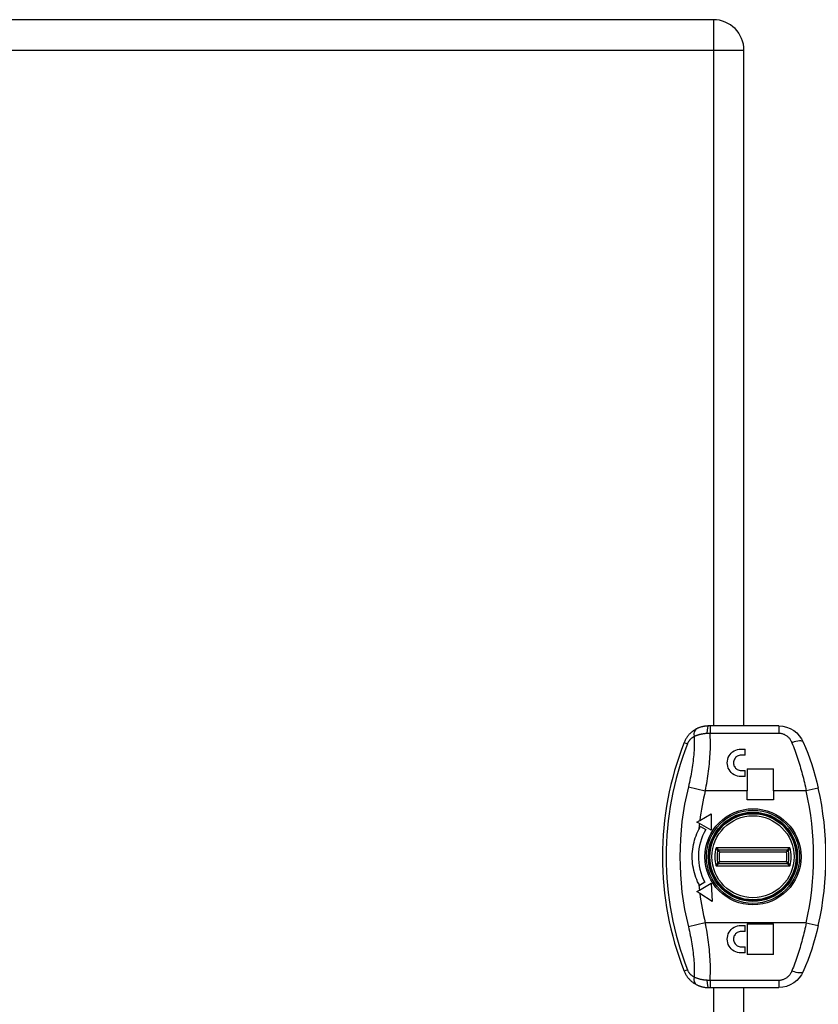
# Model space of a CAD drawing. Header units: inches. Extents: x 1.5 to 31.5, y 2.1 to 17.
# Tile 22 of 34: x 13.9 to 17.7, y 8.7 to 13.4. Entities that reach past the tile are written whole.
import ezdxf

# ---------------------------------------------------------------- set-up
doc = ezdxf.new("R2010")
doc.units = ezdxf.units.IN
doc.header["$MEASUREMENT"] = 0
doc.layers.add('Visible Edges(ANSI)', color=7, linetype='Continuous', lineweight=25)
doc.layers.add('Visible Tangent Edges(ANSI)', color=7, linetype='Continuous', lineweight=25)

msp = doc.modelspace()

# ---------------------------------------------------------------- linework, layer by layer
at = {"layer": 'Visible Edges(ANSI)'}
for p, q in [((17.2135, 13.425), (11.4255, 13.425)), ((17.3595, 10.05), (17.3595, 13.279)), ((17.1975, 10.05), (17.1897, 10.05)), ((17.5255, 10.05), (17.1975, 10.05)), ((17.3455, 9.9398), (17.3652, 9.9398)), ((17.3652, 9.9103), (17.3652, 9.9398)), ((17.3652, 9.9103), (17.3455, 9.9103)), ((17.3455, 9.8374), (17.3652, 9.8374)), ((17.3652, 9.8079), (17.3652, 9.8374)), ((17.3751, 9.8453), (17.3751, 9.74)), ((17.3751, 9.8453), (17.501, 9.8453)), ((17.501, 9.74), (17.501, 9.8453)), ((17.3652, 9.8079), (17.3455, 9.8079)), ((17.3751, 9.6977), (17.3751, 9.74)), ((17.501, 9.74), (17.501, 9.6977)), ((17.501, 9.6977), (17.3751, 9.6977)), ((17.1349, 9.5909), (17.148, 9.5985)), ((17.148, 9.5985), (17.2031, 9.6303)), ((17.2031, 9.6303), (17.2031, 9.5516)), ((17.314, 9.611), (17.314, 9.6129)), ((17.3515, 9.6294), (17.3515, 9.6246)), ((17.3595, 9.6265), (17.3595, 9.6312)), ((17.4912, 9.6129), (17.4912, 9.611)), ((17.1462, 9.5844), (17.1349, 9.5909)), ((17.2031, 9.5516), (17.1462, 9.5844)), ((17.1512, 9.5702), (17.1767, 9.5554)), ((17.2433, 9.5628), (17.2495, 9.5628)), ((17.2176, 9.5256), (17.2176, 9.5156)), ((17.2381, 9.4585), (17.5672, 9.4585)), ((17.5672, 9.3916), (17.2381, 9.3916)), ((17.2176, 9.3345), (17.2176, 9.3244)), ((17.1462, 9.2656), (17.203, 9.2984)), ((17.172, 9.3032), (17.1464, 9.2885)), ((17.203, 9.2984), (17.2082, 9.2105)), ((17.2495, 9.2872), (17.2433, 9.2872)), ((17.1348, 9.259), (17.1462, 9.2656)), ((17.1482, 9.2501), (17.1348, 9.259)), ((17.2082, 9.2105), (17.1482, 9.2501)), ((17.314, 9.2371), (17.314, 9.239)), ((17.3515, 9.2255), (17.3515, 9.2207)), ((17.3595, 9.2189), (17.3595, 9.2236)), ((17.4912, 9.239), (17.4912, 9.2371)), ((17.3455, 9.0973), (17.3652, 9.0973)), ((17.3652, 9.0677), (17.3652, 9.0973)), ((17.3751, 9.1051), (17.3751, 8.9575)), ((17.3751, 9.1051), (17.501, 9.1051)), ((17.501, 8.9575), (17.501, 9.1051)), ((17.3652, 9.0677), (17.3455, 9.0677)), ((17.3455, 8.9949), (17.3652, 8.9949)), ((17.3652, 8.9654), (17.3652, 8.9949)), ((17.3652, 8.9654), (17.3455, 8.9654)), ((17.501, 8.9575), (17.3751, 8.9575)), ((17.1897, 8.8), (17.1975, 8.8)), ((17.1975, 8.8), (17.5255, 8.8)), ((17.3595, 5.571), (17.3595, 8.8))]:
    msp.add_line(p, q, dxfattribs=at)
at = {"layer": 'Visible Edges(ANSI)', "flags": 128}
for points in [[(17.1317, 10.0357), (17.1287, 10.0341), (17.1258, 10.0324), (17.1229, 10.0307), (17.12, 10.0288), (17.1171, 10.0268), (17.1143, 10.0247), (17.1115, 10.0225), (17.1087, 10.0202), (17.106, 10.0179), (17.1033, 10.0154), (17.1007, 10.0128), (17.0981, 10.0101), (17.0956, 10.0073), (17.0932, 10.0045), (17.0908, 10.0015), (17.0885, 9.9984), (17.0863, 9.9952), (17.0842, 9.992), (17.0821, 9.9886), (17.0802, 9.9852), (17.0783, 9.9817), (17.0766, 9.9782), (17.0749, 9.9746), (17.0734, 9.9709)], [(17.1897, 10.05), (17.187, 10.05), (17.1844, 10.0499), (17.1817, 10.0498), (17.1791, 10.0496), (17.1765, 10.0493), (17.1739, 10.049), (17.1713, 10.0487), (17.1687, 10.0482), (17.1662, 10.0478), (17.1636, 10.0473), (17.1611, 10.0467), (17.1587, 10.0461), (17.1562, 10.0455), (17.1538, 10.0448), (17.1515, 10.044), (17.1491, 10.0433), (17.1468, 10.0424), (17.1445, 10.0416), (17.1423, 10.0407), (17.1401, 10.0397), (17.1379, 10.0388), (17.1358, 10.0378), (17.1337, 10.0368), (17.1317, 10.0357)], [(17.5255, 10.05), (17.5448, 10.0485), (17.5634, 10.0442), (17.5809, 10.0373), (17.597, 10.028), (17.6114, 10.0167), (17.624, 10.0036), (17.6345, 9.9889), (17.6429, 9.9728)], [(17.3455, 9.8079), (17.337, 9.8085), (17.3284, 9.8102), (17.32, 9.813), (17.3121, 9.817), (17.3049, 9.8219), (17.2985, 9.8276), (17.293, 9.834), (17.2882, 9.8413), (17.2844, 9.8492), (17.2817, 9.8575), (17.2801, 9.866), (17.2796, 9.8743), (17.2802, 9.8826), (17.2819, 9.891), (17.2847, 9.8992), (17.2885, 9.907), (17.2933, 9.9141), (17.2988, 9.9204), (17.3051, 9.9259), (17.3123, 9.9308), (17.3201, 9.9347), (17.3285, 9.9375), (17.337, 9.9392), (17.3455, 9.9398)], [(17.6429, 9.9728), (17.6538, 9.9469), (17.6642, 9.9205), (17.6741, 9.8936), (17.6834, 9.8662), (17.6922, 9.8384), (17.7004, 9.8102), (17.7079, 9.7817), (17.7148, 9.7531)], [(17.3455, 9.9103), (17.3408, 9.9099), (17.3361, 9.909), (17.3315, 9.9074), (17.3271, 9.9053), (17.3232, 9.9026), (17.3197, 9.8995), (17.3167, 9.896), (17.314, 9.8921), (17.3119, 9.8878), (17.3104, 9.8832), (17.3094, 9.8786), (17.3091, 9.874), (17.3094, 9.8694), (17.3103, 9.8647), (17.3118, 9.8601), (17.3139, 9.8558), (17.3166, 9.8518), (17.3196, 9.8483), (17.3231, 9.8452), (17.3271, 9.8424), (17.3315, 9.8403), (17.3361, 9.8387), (17.3408, 9.8377), (17.3455, 9.8374)], [(17.143, 9.295), (17.1381, 9.3053), (17.1336, 9.3157), (17.1295, 9.3263), (17.1259, 9.3371), (17.1227, 9.3481), (17.1198, 9.3591), (17.1175, 9.3703), (17.1155, 9.3815), (17.1141, 9.3928), (17.113, 9.4042), (17.1124, 9.4155), (17.1123, 9.4269), (17.1126, 9.4383), (17.1133, 9.4496), (17.1145, 9.4609), (17.1161, 9.4722), (17.1182, 9.4834), (17.1207, 9.4943), (17.1235, 9.5051), (17.1267, 9.5156), (17.1303, 9.5258), (17.1342, 9.5358), (17.1385, 9.5456), (17.143, 9.555)], [(17.3455, 8.9654), (17.3371, 8.9659), (17.3286, 8.9676), (17.3202, 8.9704), (17.3124, 8.9743), (17.3052, 8.9792), (17.2989, 8.9847), (17.2934, 8.991), (17.2886, 8.9981), (17.2847, 9.0059), (17.2819, 9.0142), (17.2802, 9.0227), (17.2796, 9.0311), (17.2801, 9.0394), (17.2817, 9.0479), (17.2845, 9.0563), (17.2884, 9.0642), (17.2932, 9.0714), (17.2988, 9.0778), (17.3051, 9.0834), (17.3123, 9.0883), (17.3202, 9.0922), (17.3285, 9.095), (17.3371, 9.0967), (17.3455, 9.0973)], [(17.7148, 9.097), (17.7079, 9.0683), (17.7004, 9.0398), (17.6922, 9.0117), (17.6834, 8.9839), (17.6741, 8.9565), (17.6642, 8.9295), (17.6538, 8.9031), (17.6429, 8.8773)], [(17.3455, 9.0677), (17.3409, 9.0674), (17.3362, 9.0665), (17.3315, 9.0649), (17.3272, 9.0628), (17.3232, 9.0601), (17.3197, 9.057), (17.3166, 9.0535), (17.314, 9.0495), (17.3118, 9.0452), (17.3103, 9.0406), (17.3094, 9.0359), (17.3091, 9.0312), (17.3094, 9.0266), (17.3104, 9.0219), (17.3119, 9.0174), (17.314, 9.013), (17.3167, 9.0091), (17.3198, 9.0056), (17.3233, 9.0025), (17.3272, 8.9999), (17.3316, 8.9977), (17.3362, 8.9961), (17.3409, 8.9952), (17.3455, 8.9949)], [(17.0734, 8.8791), (17.0749, 8.8755), (17.0766, 8.8719), (17.0783, 8.8683), (17.0802, 8.8648), (17.0821, 8.8614), (17.0842, 8.8581), (17.0863, 8.8548), (17.0885, 8.8516), (17.0908, 8.8486), (17.0932, 8.8456), (17.0956, 8.8427), (17.0981, 8.8399), (17.1007, 8.8372), (17.1033, 8.8347), (17.106, 8.8322), (17.1087, 8.8298), (17.1115, 8.8275), (17.1143, 8.8253), (17.1171, 8.8233), (17.12, 8.8213), (17.1229, 8.8194), (17.1258, 8.8176), (17.1287, 8.8159), (17.1317, 8.8143)], [(17.6429, 8.8773), (17.6345, 8.8612), (17.624, 8.8465), (17.6114, 8.8334), (17.597, 8.822), (17.5809, 8.8128), (17.5634, 8.8058), (17.5448, 8.8015), (17.5255, 8.8)], [(17.1317, 8.8143), (17.1337, 8.8133), (17.1358, 8.8123), (17.1379, 8.8113), (17.1401, 8.8103), (17.1423, 8.8094), (17.1445, 8.8085), (17.1468, 8.8076), (17.1491, 8.8068), (17.1515, 8.806), (17.1538, 8.8053), (17.1562, 8.8046), (17.1587, 8.8039), (17.1611, 8.8033), (17.1636, 8.8028), (17.1662, 8.8023), (17.1687, 8.8018), (17.1713, 8.8014), (17.1739, 8.801), (17.1765, 8.8007), (17.1791, 8.8005), (17.1817, 8.8003), (17.1844, 8.8001), (17.187, 8.8001), (17.1897, 8.8)]]:
    msp.add_lwpolyline(points, dxfattribs=at)
at = {"layer": 'Visible Edges(ANSI)'}
for radius in [0.2106, 0.206]:
    msp.add_circle((17.4026, 9.425), radius, dxfattribs=at)
for centre, radius, start, end in [((17.2135, 13.279), 0.146, 0, 90), ((18.4559, 9.425), 1.4863, 158.4512, 201.5488), ((16.2706, 9.425), 1.4809, 347.2021, 12.7979), ((17.319, 9.6129), 0.00492, 113.9976, 180), ((17.4863, 9.6129), 0.00492, 0, 66.0024), ((17.4026, 9.425), 0.2608, 150, 207.8374), ((17.4026, 9.425), 0.2904, 150, 153.3971), ((17.2381, 9.4535), 0.005, 90, 170.1862), ((17.5672, 9.4535), 0.005, 9.8138, 90), ((17.4026, 9.425), 0.172, 170.1862, 189.8138), ((17.4026, 9.425), 0.172, 350.1862, 9.8138), ((17.2381, 9.3966), 0.005, 189.8138, 270), ((17.5672, 9.3966), 0.005, 270, 350.1862), ((17.4026, 9.425), 0.2904, 206.6029, 208.0574), ((17.319, 9.2371), 0.00492, 180, 246.0024), ((17.4863, 9.2371), 0.00492, 293.9976, 0)]:
    msp.add_arc(centre, radius, start, end, dxfattribs=at)
at = {"layer": 'Visible Tangent Edges(ANSI)'}
for p, q in [((17.2135, 13.425), (17.2135, 13.279)), ((11.4255, 13.279), (17.2135, 13.279)), ((17.2135, 13.279), (17.3595, 13.279)), ((17.2135, 13.279), (17.2135, 10.05)), ((17.1975, 10.05), (17.1975, 10.0161)), ((17.5255, 10.05), (17.5255, 10.0161)), ((17.1975, 10.0161), (17.5255, 10.0161)), ((17.0734, 9.9709), (17.0895, 9.9646)), ((17.0936, 9.7599), (17.1747, 9.74)), ((17.3751, 9.74), (17.1747, 9.74)), ((17.6572, 9.74), (17.501, 9.74)), ((17.7148, 9.7531), (17.6572, 9.74)), ((17.3694, 9.6283), (17.3694, 9.633)), ((17.2035, 9.4938), (17.2094, 9.4964)), ((17.5794, 9.4685), (17.2259, 9.4685)), ((17.2423, 9.4485), (17.5629, 9.4485)), ((17.2259, 9.3816), (17.5794, 9.3816)), ((17.5629, 9.4016), (17.2423, 9.4016)), ((17.2094, 9.3536), (17.2035, 9.3563)), ((17.4867, 9.2362), (17.4883, 9.2326)), ((17.4873, 9.2372), (17.4873, 9.2371)), ((17.4912, 9.2371), (17.4873, 9.2371)), ((17.1747, 9.1101), (17.0936, 9.0901)), ((17.6572, 9.1101), (17.1747, 9.1101)), ((17.6572, 9.1101), (17.7148, 9.097)), ((17.0895, 8.8855), (17.0734, 8.8791)), ((17.1975, 8.834), (17.1975, 8.8)), ((17.5255, 8.834), (17.1975, 8.834)), ((17.2135, 8.8), (17.2135, 5.571)), ((17.5255, 8.834), (17.5255, 8.8))]:
    msp.add_line(p, q, dxfattribs=at)
at = {"layer": 'Visible Tangent Edges(ANSI)', "flags": 128}
for points in [[(17.0895, 9.9646), (17.0903, 9.9666), (17.0912, 9.9685), (17.0922, 9.9704), (17.0932, 9.9723), (17.0942, 9.9742), (17.0953, 9.976), (17.0965, 9.9778), (17.0977, 9.9795), (17.0989, 9.9812), (17.1002, 9.9828), (17.1015, 9.9844), (17.1028, 9.9859), (17.1042, 9.9874), (17.1056, 9.9888), (17.107, 9.9901), (17.1085, 9.9914), (17.11, 9.9927), (17.1115, 9.9939), (17.113, 9.995), (17.1145, 9.9961), (17.116, 9.9971), (17.1176, 9.9981), (17.1192, 9.9991), (17.1207, 9.9999)], [(17.1207, 9.9999), (17.1212, 9.9905), (17.1215, 9.9811), (17.1216, 9.9715), (17.1216, 9.9618), (17.1215, 9.9521), (17.1212, 9.9423), (17.1207, 9.9324), (17.1201, 9.9225), (17.1193, 9.9125), (17.1185, 9.9025), (17.1174, 9.8924), (17.1163, 9.8823), (17.115, 9.8721), (17.1136, 9.862), (17.1121, 9.8518), (17.1105, 9.8416), (17.1087, 9.8314), (17.1069, 9.8211), (17.1049, 9.8109), (17.1029, 9.8007), (17.1007, 9.7905), (17.0984, 9.7803), (17.0961, 9.7701), (17.0936, 9.7599)], [(17.1207, 9.9999), (17.1229, 10.001), (17.1251, 10.0019), (17.1273, 10.0029), (17.1296, 10.0039), (17.132, 10.0048), (17.1343, 10.0057), (17.1367, 10.0065), (17.1392, 10.0074), (17.1417, 10.0081), (17.1442, 10.0089), (17.1467, 10.0096), (17.1493, 10.0103), (17.1519, 10.011), (17.1545, 10.0116), (17.1572, 10.0121), (17.1599, 10.0127), (17.1626, 10.0132), (17.1653, 10.0136), (17.168, 10.014), (17.1708, 10.0144), (17.1736, 10.0147), (17.1764, 10.015), (17.1791, 10.0152), (17.1819, 10.0154)], [(17.1747, 9.74), (17.177, 9.7516), (17.1792, 9.7633), (17.1813, 9.775), (17.1833, 9.7866), (17.1852, 9.7984), (17.187, 9.8101), (17.1886, 9.8218), (17.1902, 9.8335), (17.1917, 9.8452), (17.193, 9.8569), (17.1942, 9.8686), (17.1953, 9.8802), (17.1962, 9.8919), (17.1971, 9.9035), (17.1978, 9.915), (17.1983, 9.9265), (17.1987, 9.938), (17.199, 9.9494), (17.1991, 9.9607), (17.1991, 9.9719), (17.199, 9.9831), (17.1986, 9.9942), (17.1982, 10.0052), (17.1975, 10.0161)], [(17.1819, 10.0154), (17.1826, 10.0154), (17.1832, 10.0155), (17.1839, 10.0155), (17.1845, 10.0155), (17.1852, 10.0156), (17.1858, 10.0156), (17.1865, 10.0156), (17.1871, 10.0157), (17.1878, 10.0157), (17.1884, 10.0157), (17.1891, 10.0157), (17.1897, 10.0158), (17.1904, 10.0158), (17.191, 10.0158), (17.1917, 10.0159), (17.1923, 10.0159), (17.193, 10.0159), (17.1936, 10.0159), (17.1943, 10.016), (17.1949, 10.016), (17.1956, 10.016), (17.1962, 10.016), (17.1969, 10.016), (17.1975, 10.0161)], [(17.5255, 10.0161), (17.5289, 10.016), (17.5323, 10.0157), (17.5357, 10.0152), (17.5391, 10.0145), (17.5424, 10.0137), (17.5457, 10.0126), (17.5489, 10.0114), (17.5521, 10.0101), (17.5552, 10.0085), (17.5582, 10.0068), (17.5611, 10.005), (17.5639, 10.003), (17.5666, 10.0009), (17.5692, 9.9986), (17.5717, 9.9962), (17.5741, 9.9937), (17.5764, 9.9911), (17.5785, 9.9884), (17.5806, 9.9856), (17.5824, 9.9827), (17.5842, 9.9797), (17.5859, 9.9766), (17.5874, 9.9735), (17.5887, 9.9702)], [(17.5887, 9.9702), (17.5922, 9.9613), (17.5956, 9.9522), (17.5991, 9.9431), (17.6024, 9.934), (17.6057, 9.9247), (17.609, 9.9154), (17.6122, 9.9061), (17.6153, 9.8967), (17.6184, 9.8872), (17.6214, 9.8777), (17.6244, 9.8681), (17.6273, 9.8585), (17.6302, 9.8489), (17.6329, 9.8391), (17.6357, 9.8294), (17.6383, 9.8196), (17.6409, 9.8097), (17.6435, 9.7999), (17.6459, 9.7899), (17.6483, 9.78), (17.6506, 9.77), (17.6529, 9.76), (17.6551, 9.75), (17.6572, 9.74)], [(17.3086, 9.6135), (17.3086, 9.6135), (17.3086, 9.6134), (17.3086, 9.6134), (17.3085, 9.6133), (17.3085, 9.6132), (17.3085, 9.6131), (17.3084, 9.6129), (17.3083, 9.6127), (17.3083, 9.6125), (17.3082, 9.6123), (17.3081, 9.612), (17.3081, 9.6118), (17.308, 9.6115), (17.3079, 9.6112), (17.3078, 9.6109), (17.3077, 9.6105), (17.3076, 9.6102), (17.3074, 9.6098), (17.3073, 9.6094), (17.3072, 9.609), (17.307, 9.6086), (17.3069, 9.6082), (17.3068, 9.6077), (17.3066, 9.6073)], [(17.3086, 9.6135), (17.309, 9.6137), (17.3094, 9.6138), (17.3098, 9.6139), (17.3101, 9.614), (17.3105, 9.614), (17.3108, 9.614), (17.3112, 9.614), (17.3115, 9.614), (17.3118, 9.614), (17.3121, 9.614), (17.3123, 9.614), (17.3126, 9.6139), (17.3128, 9.6139), (17.313, 9.6138), (17.3132, 9.6138), (17.3134, 9.6137), (17.3135, 9.6136), (17.3137, 9.6136), (17.3138, 9.6135), (17.3139, 9.6134), (17.3139, 9.6133), (17.314, 9.6132), (17.314, 9.6131), (17.314, 9.6129)], [(17.4912, 9.6129), (17.4912, 9.6131), (17.4912, 9.6132), (17.4913, 9.6133), (17.4914, 9.6134), (17.4915, 9.6135), (17.4916, 9.6136), (17.4917, 9.6136), (17.4919, 9.6137), (17.492, 9.6138), (17.4922, 9.6138), (17.4924, 9.6139), (17.4927, 9.6139), (17.4929, 9.614), (17.4932, 9.614), (17.4935, 9.614), (17.4938, 9.614), (17.4941, 9.614), (17.4944, 9.614), (17.4947, 9.614), (17.4951, 9.614), (17.4955, 9.6139), (17.4959, 9.6138), (17.4962, 9.6137), (17.4967, 9.6135)], [(17.4986, 9.6073), (17.4985, 9.6077), (17.4983, 9.6082), (17.4982, 9.6086), (17.4981, 9.609), (17.4979, 9.6094), (17.4978, 9.6098), (17.4977, 9.6102), (17.4976, 9.6105), (17.4975, 9.6109), (17.4974, 9.6112), (17.4973, 9.6115), (17.4972, 9.6118), (17.4971, 9.612), (17.497, 9.6123), (17.497, 9.6125), (17.4969, 9.6127), (17.4968, 9.6129), (17.4968, 9.6131), (17.4967, 9.6132), (17.4967, 9.6133), (17.4967, 9.6134), (17.4967, 9.6134), (17.4967, 9.6135), (17.4967, 9.6135)], [(17.2524, 9.566), (17.2519, 9.5659), (17.2514, 9.5658), (17.2509, 9.5657), (17.2504, 9.5656), (17.2499, 9.5655), (17.2495, 9.5654), (17.249, 9.5653), (17.2486, 9.5652), (17.2482, 9.5651), (17.2478, 9.5651), (17.2474, 9.565), (17.247, 9.5649), (17.2467, 9.5649), (17.2464, 9.5648), (17.2461, 9.5647), (17.2458, 9.5647), (17.2456, 9.5646), (17.2454, 9.5646), (17.2452, 9.5646), (17.245, 9.5645), (17.2449, 9.5645), (17.2448, 9.5645), (17.2448, 9.5645), (17.2448, 9.5645)], [(17.2381, 9.4585), (17.238, 9.4585), (17.2379, 9.4586), (17.2377, 9.4587), (17.2375, 9.4589), (17.2372, 9.4592), (17.2369, 9.4594), (17.2365, 9.4598), (17.236, 9.4601), (17.2355, 9.4605), (17.235, 9.4609), (17.2344, 9.4614), (17.2339, 9.4619), (17.2333, 9.4623), (17.2326, 9.4628), (17.232, 9.4634), (17.2314, 9.4639), (17.2307, 9.4645), (17.23, 9.465), (17.2293, 9.4656), (17.2287, 9.4661), (17.228, 9.4667), (17.2273, 9.4673), (17.2266, 9.4679), (17.2259, 9.4685)], [(17.2259, 9.4685), (17.2263, 9.4677), (17.2267, 9.4669), (17.2271, 9.466), (17.2275, 9.4652), (17.2279, 9.4644), (17.2283, 9.4636), (17.2287, 9.4629), (17.2291, 9.4621), (17.2295, 9.4613), (17.2299, 9.4606), (17.2303, 9.4599), (17.2306, 9.4592), (17.231, 9.4585), (17.2313, 9.4579), (17.2316, 9.4573), (17.2319, 9.4567), (17.2322, 9.4562), (17.2324, 9.4557), (17.2326, 9.4553), (17.2328, 9.455), (17.2329, 9.4547), (17.2331, 9.4545), (17.2331, 9.4544), (17.2331, 9.4543)], [(17.2423, 9.4485), (17.2421, 9.4491), (17.2418, 9.4496), (17.2416, 9.4502), (17.2413, 9.4508), (17.2411, 9.4513), (17.2409, 9.4519), (17.2406, 9.4525), (17.2404, 9.453), (17.2402, 9.4535), (17.2399, 9.4541), (17.2397, 9.4546), (17.2395, 9.4551), (17.2393, 9.4555), (17.2391, 9.456), (17.2389, 9.4564), (17.2388, 9.4568), (17.2386, 9.4572), (17.2385, 9.4575), (17.2384, 9.4578), (17.2383, 9.458), (17.2382, 9.4582), (17.2381, 9.4584), (17.2381, 9.4585), (17.2381, 9.4585)], [(17.5672, 9.4585), (17.5672, 9.4585), (17.5671, 9.4584), (17.5671, 9.4582), (17.567, 9.458), (17.5669, 9.4578), (17.5668, 9.4575), (17.5666, 9.4572), (17.5665, 9.4568), (17.5663, 9.4564), (17.5661, 9.456), (17.5659, 9.4555), (17.5657, 9.4551), (17.5655, 9.4546), (17.5653, 9.4541), (17.5651, 9.4535), (17.5649, 9.453), (17.5646, 9.4525), (17.5644, 9.4519), (17.5641, 9.4513), (17.5639, 9.4508), (17.5637, 9.4502), (17.5634, 9.4496), (17.5632, 9.4491), (17.5629, 9.4485)], [(17.5794, 9.4685), (17.5787, 9.4679), (17.578, 9.4673), (17.5773, 9.4667), (17.5766, 9.4661), (17.5759, 9.4656), (17.5752, 9.465), (17.5745, 9.4645), (17.5739, 9.4639), (17.5732, 9.4634), (17.5726, 9.4628), (17.572, 9.4623), (17.5714, 9.4619), (17.5708, 9.4614), (17.5702, 9.4609), (17.5697, 9.4605), (17.5692, 9.4601), (17.5688, 9.4598), (17.5684, 9.4594), (17.568, 9.4592), (17.5677, 9.4589), (17.5675, 9.4587), (17.5673, 9.4586), (17.5672, 9.4585), (17.5672, 9.4585)], [(17.5721, 9.4543), (17.5721, 9.4544), (17.5722, 9.4545), (17.5723, 9.4547), (17.5724, 9.455), (17.5726, 9.4553), (17.5728, 9.4557), (17.5731, 9.4562), (17.5733, 9.4567), (17.5736, 9.4573), (17.574, 9.4579), (17.5743, 9.4585), (17.5746, 9.4592), (17.575, 9.4599), (17.5754, 9.4606), (17.5757, 9.4613), (17.5761, 9.4621), (17.5765, 9.4629), (17.5769, 9.4636), (17.5773, 9.4644), (17.5777, 9.4652), (17.5781, 9.466), (17.5785, 9.4669), (17.5789, 9.4677), (17.5794, 9.4685)], [(17.2331, 9.4543), (17.2332, 9.4543), (17.2332, 9.4543), (17.2334, 9.4542), (17.2335, 9.4541), (17.2338, 9.4539), (17.234, 9.4538), (17.2343, 9.4536), (17.2347, 9.4533), (17.235, 9.4531), (17.2354, 9.4529), (17.2358, 9.4526), (17.2363, 9.4523), (17.2367, 9.452), (17.2372, 9.4517), (17.2377, 9.4514), (17.2382, 9.4511), (17.2387, 9.4508), (17.2392, 9.4505), (17.2397, 9.4501), (17.2402, 9.4498), (17.2407, 9.4495), (17.2413, 9.4491), (17.2418, 9.4488), (17.2423, 9.4485)], [(17.5629, 9.4485), (17.5634, 9.4488), (17.564, 9.4491), (17.5645, 9.4495), (17.565, 9.4498), (17.5656, 9.4501), (17.5661, 9.4505), (17.5666, 9.4508), (17.5671, 9.4511), (17.5676, 9.4514), (17.568, 9.4517), (17.5685, 9.452), (17.569, 9.4523), (17.5694, 9.4526), (17.5698, 9.4529), (17.5702, 9.4531), (17.5706, 9.4533), (17.5709, 9.4536), (17.5712, 9.4538), (17.5715, 9.4539), (17.5717, 9.4541), (17.5719, 9.4542), (17.572, 9.4543), (17.5721, 9.4543), (17.5721, 9.4543)], [(17.2331, 9.3957), (17.2331, 9.3957), (17.2331, 9.3955), (17.2329, 9.3953), (17.2328, 9.3951), (17.2326, 9.3947), (17.2324, 9.3943), (17.2322, 9.3938), (17.2319, 9.3933), (17.2316, 9.3928), (17.2313, 9.3922), (17.231, 9.3915), (17.2306, 9.3909), (17.2303, 9.3902), (17.2299, 9.3894), (17.2295, 9.3887), (17.2291, 9.388), (17.2287, 9.3872), (17.2283, 9.3864), (17.2279, 9.3856), (17.2275, 9.3848), (17.2271, 9.384), (17.2267, 9.3832), (17.2263, 9.3824), (17.2259, 9.3816)], [(17.2259, 9.3816), (17.2266, 9.3821), (17.2273, 9.3827), (17.228, 9.3833), (17.2287, 9.3839), (17.2293, 9.3845), (17.23, 9.385), (17.2307, 9.3856), (17.2314, 9.3861), (17.232, 9.3867), (17.2326, 9.3872), (17.2333, 9.3877), (17.2339, 9.3882), (17.2344, 9.3887), (17.235, 9.3891), (17.2355, 9.3895), (17.236, 9.3899), (17.2365, 9.3903), (17.2369, 9.3906), (17.2372, 9.3909), (17.2375, 9.3911), (17.2377, 9.3913), (17.2379, 9.3914), (17.238, 9.3915), (17.2381, 9.3916)], [(17.2423, 9.4016), (17.2418, 9.4012), (17.2413, 9.4009), (17.2407, 9.4006), (17.2402, 9.4002), (17.2397, 9.3999), (17.2392, 9.3996), (17.2387, 9.3993), (17.2382, 9.3989), (17.2377, 9.3986), (17.2372, 9.3983), (17.2367, 9.398), (17.2363, 9.3977), (17.2358, 9.3975), (17.2354, 9.3972), (17.235, 9.3969), (17.2347, 9.3967), (17.2343, 9.3965), (17.234, 9.3963), (17.2338, 9.3961), (17.2335, 9.396), (17.2334, 9.3959), (17.2332, 9.3958), (17.2332, 9.3957), (17.2331, 9.3957)], [(17.2381, 9.3916), (17.2381, 9.3916), (17.2381, 9.3917), (17.2382, 9.3918), (17.2383, 9.392), (17.2384, 9.3923), (17.2385, 9.3925), (17.2386, 9.3929), (17.2388, 9.3932), (17.2389, 9.3936), (17.2391, 9.3941), (17.2393, 9.3945), (17.2395, 9.395), (17.2397, 9.3955), (17.2399, 9.396), (17.2402, 9.3965), (17.2404, 9.397), (17.2406, 9.3976), (17.2409, 9.3981), (17.2411, 9.3987), (17.2413, 9.3993), (17.2416, 9.3998), (17.2418, 9.4004), (17.2421, 9.401), (17.2423, 9.4016)], [(17.5721, 9.3957), (17.5721, 9.3957), (17.572, 9.3958), (17.5719, 9.3959), (17.5717, 9.396), (17.5715, 9.3961), (17.5712, 9.3963), (17.5709, 9.3965), (17.5706, 9.3967), (17.5702, 9.3969), (17.5698, 9.3972), (17.5694, 9.3975), (17.569, 9.3977), (17.5685, 9.398), (17.568, 9.3983), (17.5676, 9.3986), (17.5671, 9.3989), (17.5666, 9.3993), (17.5661, 9.3996), (17.5656, 9.3999), (17.565, 9.4002), (17.5645, 9.4006), (17.564, 9.4009), (17.5634, 9.4012), (17.5629, 9.4016)], [(17.5629, 9.4016), (17.5632, 9.401), (17.5634, 9.4004), (17.5637, 9.3998), (17.5639, 9.3993), (17.5641, 9.3987), (17.5644, 9.3981), (17.5646, 9.3976), (17.5649, 9.397), (17.5651, 9.3965), (17.5653, 9.396), (17.5655, 9.3955), (17.5657, 9.395), (17.5659, 9.3945), (17.5661, 9.3941), (17.5663, 9.3936), (17.5665, 9.3932), (17.5666, 9.3929), (17.5668, 9.3925), (17.5669, 9.3923), (17.567, 9.392), (17.5671, 9.3918), (17.5671, 9.3917), (17.5672, 9.3916), (17.5672, 9.3916)], [(17.5672, 9.3916), (17.5672, 9.3915), (17.5673, 9.3914), (17.5675, 9.3913), (17.5677, 9.3911), (17.568, 9.3909), (17.5684, 9.3906), (17.5688, 9.3903), (17.5692, 9.3899), (17.5697, 9.3895), (17.5702, 9.3891), (17.5708, 9.3887), (17.5714, 9.3882), (17.572, 9.3877), (17.5726, 9.3872), (17.5732, 9.3867), (17.5739, 9.3861), (17.5745, 9.3856), (17.5752, 9.385), (17.5759, 9.3845), (17.5766, 9.3839), (17.5773, 9.3833), (17.578, 9.3827), (17.5787, 9.3821), (17.5794, 9.3816)], [(17.5794, 9.3816), (17.5789, 9.3824), (17.5785, 9.3832), (17.5781, 9.384), (17.5777, 9.3848), (17.5773, 9.3856), (17.5769, 9.3864), (17.5765, 9.3872), (17.5761, 9.388), (17.5757, 9.3887), (17.5754, 9.3894), (17.575, 9.3902), (17.5746, 9.3909), (17.5743, 9.3915), (17.574, 9.3922), (17.5736, 9.3928), (17.5733, 9.3933), (17.5731, 9.3939), (17.5728, 9.3943), (17.5726, 9.3947), (17.5724, 9.3951), (17.5723, 9.3953), (17.5722, 9.3955), (17.5721, 9.3957), (17.5721, 9.3957)], [(17.2448, 9.2856), (17.2448, 9.2856), (17.2448, 9.2856), (17.2449, 9.2855), (17.245, 9.2855), (17.2452, 9.2855), (17.2454, 9.2854), (17.2456, 9.2854), (17.2458, 9.2854), (17.2461, 9.2853), (17.2464, 9.2853), (17.2467, 9.2852), (17.247, 9.2851), (17.2474, 9.2851), (17.2478, 9.285), (17.2482, 9.2849), (17.2486, 9.2848), (17.249, 9.2847), (17.2495, 9.2847), (17.2499, 9.2846), (17.2504, 9.2845), (17.2509, 9.2844), (17.2514, 9.2843), (17.2519, 9.2842), (17.2524, 9.2841)], [(17.3066, 9.2428), (17.3068, 9.2423), (17.3069, 9.2419), (17.307, 9.2414), (17.3072, 9.241), (17.3073, 9.2406), (17.3074, 9.2402), (17.3076, 9.2399), (17.3077, 9.2395), (17.3078, 9.2392), (17.3079, 9.2389), (17.308, 9.2385), (17.3081, 9.2383), (17.3081, 9.238), (17.3082, 9.2378), (17.3083, 9.2375), (17.3083, 9.2373), (17.3084, 9.2371), (17.3085, 9.237), (17.3085, 9.2369), (17.3085, 9.2367), (17.3086, 9.2367), (17.3086, 9.2366), (17.3086, 9.2366), (17.3086, 9.2365)], [(17.314, 9.2371), (17.314, 9.237), (17.314, 9.2369), (17.3139, 9.2368), (17.3139, 9.2367), (17.3138, 9.2366), (17.3137, 9.2365), (17.3135, 9.2364), (17.3134, 9.2363), (17.3132, 9.2363), (17.313, 9.2362), (17.3128, 9.2362), (17.3126, 9.2361), (17.3123, 9.2361), (17.3121, 9.236), (17.3118, 9.236), (17.3115, 9.236), (17.3112, 9.236), (17.3108, 9.236), (17.3105, 9.236), (17.3101, 9.2361), (17.3098, 9.2361), (17.3094, 9.2362), (17.309, 9.2364), (17.3086, 9.2365)], [(17.4967, 9.2365), (17.4962, 9.2364), (17.4959, 9.2362), (17.4955, 9.2361), (17.4951, 9.2361), (17.4947, 9.236), (17.4944, 9.236), (17.4941, 9.236), (17.4938, 9.236), (17.4935, 9.236), (17.4932, 9.236), (17.4929, 9.2361), (17.4927, 9.2361), (17.4924, 9.2362), (17.4922, 9.2362), (17.492, 9.2363), (17.4919, 9.2363), (17.4917, 9.2364), (17.4916, 9.2365), (17.4915, 9.2366), (17.4914, 9.2367), (17.4913, 9.2368), (17.4912, 9.2369), (17.4912, 9.237), (17.4912, 9.2371)], [(17.4967, 9.2365), (17.4967, 9.2366), (17.4967, 9.2366), (17.4967, 9.2367), (17.4967, 9.2367), (17.4967, 9.2369), (17.4968, 9.237), (17.4968, 9.2371), (17.4969, 9.2373), (17.497, 9.2375), (17.497, 9.2378), (17.4971, 9.238), (17.4972, 9.2383), (17.4973, 9.2385), (17.4974, 9.2389), (17.4975, 9.2392), (17.4976, 9.2395), (17.4977, 9.2399), (17.4978, 9.2402), (17.4979, 9.2406), (17.4981, 9.241), (17.4982, 9.2414), (17.4983, 9.2419), (17.4985, 9.2423), (17.4986, 9.2428)], [(17.0936, 9.0901), (17.0961, 9.08), (17.0984, 9.0698), (17.1007, 9.0596), (17.1029, 9.0493), (17.1049, 9.0391), (17.1069, 9.0289), (17.1087, 9.0187), (17.1105, 9.0085), (17.1121, 8.9983), (17.1136, 8.9881), (17.115, 8.9779), (17.1163, 8.9678), (17.1174, 8.9577), (17.1185, 8.9476), (17.1193, 8.9375), (17.1201, 8.9276), (17.1207, 8.9176), (17.1212, 8.9078), (17.1215, 8.8979), (17.1216, 8.8882), (17.1216, 8.8786), (17.1215, 8.869), (17.1212, 8.8595), (17.1207, 8.8501)], [(17.1975, 8.834), (17.1982, 8.8449), (17.1986, 8.8559), (17.199, 8.8669), (17.1991, 8.8781), (17.1991, 8.8894), (17.199, 8.9007), (17.1987, 8.9121), (17.1983, 8.9235), (17.1978, 8.935), (17.1971, 8.9466), (17.1962, 8.9582), (17.1953, 8.9698), (17.1942, 8.9815), (17.193, 8.9931), (17.1917, 9.0048), (17.1902, 9.0165), (17.1886, 9.0283), (17.187, 9.04), (17.1852, 9.0517), (17.1833, 9.0634), (17.1813, 9.0751), (17.1792, 9.0868), (17.177, 9.0984), (17.1747, 9.1101)], [(17.6572, 9.1101), (17.6551, 9.1), (17.6529, 9.09), (17.6506, 9.08), (17.6483, 9.07), (17.6459, 9.0601), (17.6435, 9.0502), (17.6409, 9.0403), (17.6383, 9.0305), (17.6357, 9.0207), (17.6329, 9.0109), (17.6302, 9.0012), (17.6273, 8.9915), (17.6244, 8.9819), (17.6214, 8.9724), (17.6184, 8.9628), (17.6153, 8.9534), (17.6122, 8.944), (17.609, 8.9346), (17.6057, 8.9253), (17.6024, 8.9161), (17.5991, 8.9069), (17.5956, 8.8978), (17.5922, 8.8888), (17.5887, 8.8798)], [(17.1207, 8.8501), (17.1192, 8.851), (17.1176, 8.8519), (17.116, 8.8529), (17.1145, 8.8539), (17.113, 8.855), (17.1115, 8.8562), (17.11, 8.8574), (17.1085, 8.8586), (17.107, 8.8599), (17.1056, 8.8613), (17.1042, 8.8627), (17.1028, 8.8641), (17.1015, 8.8657), (17.1002, 8.8672), (17.0989, 8.8689), (17.0977, 8.8705), (17.0965, 8.8722), (17.0953, 8.874), (17.0942, 8.8758), (17.0932, 8.8777), (17.0922, 8.8796), (17.0912, 8.8815), (17.0903, 8.8835), (17.0895, 8.8855)], [(17.1819, 8.8347), (17.1791, 8.8348), (17.1764, 8.8351), (17.1736, 8.8353), (17.1708, 8.8357), (17.168, 8.836), (17.1653, 8.8364), (17.1626, 8.8369), (17.1599, 8.8374), (17.1572, 8.8379), (17.1545, 8.8385), (17.1519, 8.8391), (17.1493, 8.8397), (17.1467, 8.8404), (17.1442, 8.8411), (17.1417, 8.8419), (17.1392, 8.8427), (17.1367, 8.8435), (17.1343, 8.8444), (17.132, 8.8453), (17.1296, 8.8462), (17.1273, 8.8471), (17.1251, 8.8481), (17.1229, 8.8491), (17.1207, 8.8501)], [(17.5887, 8.8798), (17.5874, 8.8766), (17.5859, 8.8734), (17.5842, 8.8703), (17.5824, 8.8673), (17.5806, 8.8644), (17.5785, 8.8616), (17.5764, 8.8589), (17.5741, 8.8563), (17.5717, 8.8538), (17.5692, 8.8514), (17.5666, 8.8492), (17.5639, 8.8471), (17.5611, 8.8451), (17.5582, 8.8432), (17.5552, 8.8415), (17.5521, 8.84), (17.5489, 8.8386), (17.5457, 8.8374), (17.5424, 8.8364), (17.5391, 8.8355), (17.5357, 8.8349), (17.5323, 8.8344), (17.5289, 8.8341), (17.5255, 8.834)], [(17.1975, 8.834), (17.1969, 8.834), (17.1962, 8.834), (17.1956, 8.834), (17.1949, 8.8341), (17.1943, 8.8341), (17.1936, 8.8341), (17.193, 8.8341), (17.1923, 8.8342), (17.1917, 8.8342), (17.191, 8.8342), (17.1904, 8.8342), (17.1897, 8.8343), (17.1891, 8.8343), (17.1884, 8.8343), (17.1878, 8.8344), (17.1871, 8.8344), (17.1865, 8.8344), (17.1858, 8.8344), (17.1852, 8.8345), (17.1845, 8.8345), (17.1839, 8.8345), (17.1832, 8.8346), (17.1826, 8.8346), (17.1819, 8.8347)]]:
    msp.add_lwpolyline(points, dxfattribs=at)
at = {"layer": 'Visible Tangent Edges(ANSI)'}
for radius in [0.2297, 0.2227, 0.2135, 0.196]:
    msp.add_circle((17.4026, 9.425), radius, dxfattribs=at)
for centre, radius, start, end in [((18.4559, 9.425), 1.469, 158.4512, 201.5488), ((18.4559, 9.425), 1.4028, 166.188, 193.812), ((18.4559, 9.425), 1.3193, 166.188, 172.4437), ((16.2706, 9.425), 1.4219, 347.2021, 12.7979), ((18.4559, 9.425), 1.3193, 173.0611, 174.344), ((17.4026, 9.425), 0.182, 166.1833, 193.8167), ((17.4026, 9.425), 0.182, 346.1833, 13.8167), ((17.4026, 9.425), 0.162, 171.6718, 188.3282), ((17.4026, 9.425), 0.162, 351.6718, 8.3282), ((18.4559, 9.425), 1.3193, 185.656, 186.9389), ((18.4559, 9.425), 1.3193, 187.6175, 193.812), ((17.4026, 9.425), 0.2067, 257.9614, 293.9976), ((17.4863, 9.2371), 0.000984, 293.9976, 0)]:
    msp.add_arc(centre, radius, start, end, dxfattribs=at)
for centre, major_axis, ratio, start_param, end_param in [((17.1591, 9.9834), (-0.0274, 0.0523), 0.532919, 0, 0.989332), ((17.1897, 9.991), (0, 0.0591), 0.144386, 0, 1.144443), ((17.5887, 9.9493), (0.0542, 0.0235), 0.328405, 0, 1.4294), ((17.1591, 8.8666), (-0.0274, -0.0523), 0.532919, 5.293854, 6.283185), ((17.5887, 8.9007), (0.0542, -0.0235), 0.328405, 4.853785, 6.283185), ((17.1897, 8.8591), (0, -0.0591), 0.144386, 5.138743, 6.283185)]:
    msp.add_ellipse(centre, major_axis=major_axis, ratio=ratio, start_param=start_param, end_param=end_param, dxfattribs=at)

doc.saveas('drawing.dxf')
